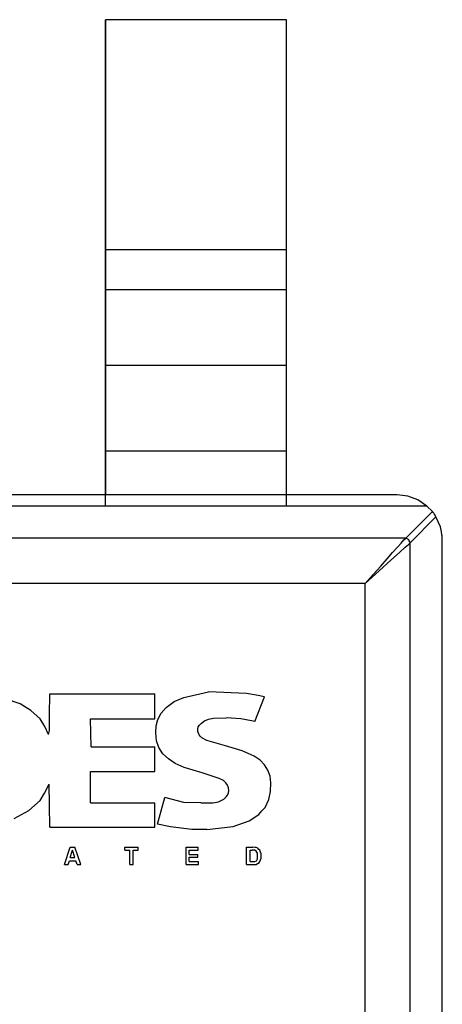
# Model space of a CAD drawing. Header units: inches. Extents: x 0 to 474, y -297 to 0.
# Tile 225 of 256: x 228.335 to 229.27, y -133.817 to -131.641. Entities that reach past the tile are written whole.
import ezdxf

# ---------------------------------------------------------------- set-up
doc = ezdxf.new("R2010")
doc.units = ezdxf.units.IN
doc.header["$MEASUREMENT"] = 0

msp = doc.modelspace()

# ---------------------------------------------------------------- linework, layer by layer
at = {"color": 7, "true_color": 0xffffff}
for p, q in [((228.9253, -131.6408), (228.5253, -131.6408)), ((228.5253, -131.6408), (228.5253, -132.6908)), ((228.9253, -131.6408), (228.5253, -131.6408)), ((228.5253, -132.1498), (228.5253, -131.6408)), ((228.9253, -132.6908), (228.9253, -131.6408)), ((228.9253, -132.1498), (228.9253, -131.6408)), ((228.5253, -132.1728), (228.5253, -132.1498)), ((228.9253, -132.1498), (228.5253, -132.1498)), ((228.9253, -132.1728), (228.9253, -132.1498)), ((228.5253, -132.1948), (228.5253, -132.1728)), ((228.9253, -132.1948), (228.9253, -132.1728)), ((228.5253, -132.2138), (228.5253, -132.1948)), ((228.9253, -132.2138), (228.9253, -132.1948)), ((228.5253, -132.2278), (228.5253, -132.2138)), ((228.5253, -132.2378), (228.5253, -132.2278)), ((228.9253, -132.2278), (228.9253, -132.2138)), ((228.9253, -132.2378), (228.9253, -132.2278)), ((228.5253, -132.4048), (228.5253, -132.2378)), ((228.9253, -132.2378), (228.5253, -132.2378)), ((228.9253, -132.4048), (228.9253, -132.2378)), ((228.5253, -132.4208), (228.5253, -132.4048)), ((228.9253, -132.4048), (228.5253, -132.4048)), ((228.9253, -132.4208), (228.9253, -132.4048)), ((228.5253, -132.4458), (228.5253, -132.4208)), ((228.9253, -132.4458), (228.9253, -132.4208)), ((228.5253, -132.4768), (228.5253, -132.4458)), ((228.9253, -132.4768), (228.9253, -132.4458)), ((228.5253, -132.5128), (228.5253, -132.4768)), ((228.9253, -132.5128), (228.9253, -132.4768)), ((228.5253, -132.5528), (228.5253, -132.5128)), ((228.9253, -132.5528), (228.9253, -132.5128)), ((228.5253, -132.5948), (228.5253, -132.5528)), ((228.9253, -132.5948), (228.9253, -132.5528)), ((228.5253, -132.7158), (228.5253, -132.5948)), ((228.9253, -132.5948), (228.5253, -132.5948)), ((228.9253, -132.7158), (228.9253, -132.5948)), ((229.1703, -132.6908), (224.4703, -132.6908)), ((228.5253, -132.6908), (227.6553, -132.6908)), ((229.1703, -132.6908), (228.9253, -132.6908)), ((229.1943, -132.6938), (229.1703, -132.6908)), ((229.1943, -132.6938), (229.1703, -132.6908)), ((229.2163, -132.7018), (229.1943, -132.6938)), ((229.2163, -132.7018), (229.1943, -132.6938)), ((229.2363, -132.7158), (229.2163, -132.7018)), ((229.2363, -132.7158), (229.2163, -132.7018)), ((229.2363, -132.7158), (224.4043, -132.7158)), ((229.1893, -132.7868), (229.2483, -132.7278)), ((229.2483, -132.7278), (229.2363, -132.7158)), ((229.2483, -132.7278), (229.2363, -132.7158)), ((229.2503, -132.7298), (229.2483, -132.7278)), ((229.2503, -132.7298), (229.2483, -132.7278)), ((229.2513, -132.7318), (229.2503, -132.7298)), ((229.2513, -132.7318), (229.2503, -132.7298)), ((229.2523, -132.7328), (229.2513, -132.7318)), ((229.2523, -132.7328), (229.2513, -132.7318)), ((229.2543, -132.7358), (229.2523, -132.7328)), ((229.2543, -132.7358), (229.2523, -132.7328)), ((229.1993, -132.7968), (229.2563, -132.7398)), ((229.2553, -132.7378), (229.2543, -132.7358)), ((229.2553, -132.7378), (229.2543, -132.7358)), ((229.2563, -132.7398), (229.2553, -132.7378)), ((229.2563, -132.7398), (229.2553, -132.7378)), ((229.2663, -132.7618), (229.2563, -132.7398)), ((229.2663, -132.7618), (229.2563, -132.7398)), ((229.2683, -132.7728), (229.2663, -132.7618)), ((229.2683, -132.7728), (229.2663, -132.7618)), ((229.2693, -132.7798), (229.2683, -132.7728)), ((229.2693, -132.7798), (229.2683, -132.7728)), ((229.1893, -132.7868), (224.4513, -132.7868)), ((229.1713, -132.8068), (229.1793, -132.7978)), ((229.1793, -132.7978), (229.1853, -132.7908)), ((229.1853, -132.7908), (229.1893, -132.7868)), ((229.1913, -132.7878), (229.1893, -132.7868)), ((229.1933, -132.7888), (229.1913, -132.7878)), ((229.1953, -132.7898), (229.1933, -132.7888)), ((229.1963, -132.7908), (229.1953, -132.7898)), ((229.1953, -132.8008), (229.1993, -132.7968)), ((229.1973, -132.7928), (229.1963, -132.7908)), ((229.1983, -132.7948), (229.1973, -132.7928)), ((229.1993, -132.7968), (229.1983, -132.7948)), ((229.1993, -136.0948), (229.1993, -132.7968)), ((229.2703, -132.7818), (229.2693, -132.7798)), ((229.2703, -132.7818), (229.2693, -132.7798)), ((229.2703, -136.4978), (229.2703, -132.7818)), ((229.2703, -132.7848), (229.2703, -132.7818)), ((229.2703, -132.7878), (229.2703, -132.7848)), ((229.2703, -132.7908), (229.2703, -132.7878)), ((229.2703, -136.4908), (229.2703, -132.7908)), ((229.1483, -132.8328), (229.1603, -132.8188)), ((229.1563, -132.8358), (229.1753, -132.8188)), ((229.1603, -132.8188), (229.1713, -132.8068)), ((229.1753, -132.8188), (229.1883, -132.8068)), ((229.1883, -132.8068), (229.1953, -132.8008)), ((229.1303, -132.8588), (229.1563, -132.8358)), ((229.1343, -132.8488), (229.1483, -132.8328)), ((229.0993, -132.8868), (229.1303, -132.8588)), ((229.1173, -132.8668), (229.1343, -132.8488)), ((229.0993, -132.8868), (224.5413, -132.8868)), ((229.0993, -132.8868), (229.1173, -132.8668)), ((229.0993, -136.0948), (229.0993, -132.8868)), ((228.3363, -133.1528), (228.3043, -133.1418)), ((228.4013, -133.1778), (228.4023, -133.1308)), ((228.4023, -133.1308), (228.6343, -133.1308)), ((228.6343, -133.1858), (228.6343, -133.1308)), ((228.6593, -133.1608), (228.6773, -133.1478)), ((228.6773, -133.1478), (228.6983, -133.1388)), ((228.6983, -133.1388), (228.7533, -133.1268)), ((228.8373, -133.1298), (228.7533, -133.1268)), ((228.8633, -133.1348), (228.8373, -133.1298)), ((228.8553, -133.1918), (228.8773, -133.1378)), ((228.8733, -133.1368), (228.8633, -133.1348)), ((228.8773, -133.1378), (228.8733, -133.1368)), ((228.3603, -133.1678), (228.3363, -133.1528)), ((228.3803, -133.1858), (228.3603, -133.1678)), ((228.6483, -133.1738), (228.6593, -133.1608)), ((228.3913, -133.2028), (228.3803, -133.1858)), ((228.4013, -133.2118), (228.4013, -133.1778)), ((228.4933, -133.2478), (228.4923, -133.1858)), ((228.4923, -133.1858), (228.6343, -133.1858)), ((228.6373, -133.2018), (228.6413, -133.1878)), ((228.6413, -133.1878), (228.6483, -133.1738)), ((228.7373, -133.1958), (228.7443, -133.1908)), ((228.7443, -133.1908), (228.7533, -133.1868)), ((228.7533, -133.1868), (228.7643, -133.1848)), ((228.7643, -133.1848), (228.7923, -133.1838)), ((228.8243, -133.1858), (228.7923, -133.1838)), ((228.8483, -133.1908), (228.8243, -133.1858)), ((228.8553, -133.1918), (228.8483, -133.1908)), ((228.3993, -133.2208), (228.3913, -133.2028)), ((228.3993, -133.2208), (228.4013, -133.2118)), ((228.6363, -133.2168), (228.6373, -133.2018)), ((228.7293, -133.2088), (228.7303, -133.2038)), ((228.7293, -133.2138), (228.7293, -133.2088)), ((228.7303, -133.2038), (228.7333, -133.1998)), ((228.7333, -133.1998), (228.7373, -133.1958)), ((228.6383, -133.2348), (228.6363, -133.2168)), ((228.6433, -133.2498), (228.6383, -133.2348)), ((228.7313, -133.2178), (228.7293, -133.2138)), ((228.7323, -133.2218), (228.7313, -133.2178)), ((228.7343, -133.2248), (228.7323, -133.2218)), ((228.7383, -133.2278), (228.7343, -133.2248)), ((228.7493, -133.2338), (228.7383, -133.2278)), ((228.7903, -133.2458), (228.7493, -133.2338)), ((228.4933, -133.2478), (228.6343, -133.2478)), ((228.6343, -133.2748), (228.6343, -133.2478)), ((228.6523, -133.2638), (228.6433, -133.2498)), ((228.8273, -133.2568), (228.7903, -133.2458)), ((228.8543, -133.2688), (228.8273, -133.2568)), ((228.6343, -133.3028), (228.6343, -133.2748)), ((228.6643, -133.2748), (228.6523, -133.2638)), ((228.6793, -133.2848), (228.6643, -133.2748)), ((228.8673, -133.2778), (228.8543, -133.2688)), ((228.8773, -133.2878), (228.8673, -133.2778)), ((228.6993, -133.2938), (228.6793, -133.2848)), ((228.7393, -133.3058), (228.6993, -133.2938)), ((228.8843, -133.2998), (228.8773, -133.2878)), ((228.8893, -133.3128), (228.8843, -133.2998)), ((228.4923, -133.3718), (228.4923, -133.3028)), ((228.4923, -133.3028), (228.6343, -133.3028)), ((228.7763, -133.3178), (228.7393, -133.3058)), ((228.7863, -133.3228), (228.7763, -133.3178)), ((228.8913, -133.3278), (228.8893, -133.3128)), ((228.3903, -133.3508), (228.4003, -133.3308)), ((228.4013, -133.3768), (228.4003, -133.3308)), ((228.7913, -133.3278), (228.7863, -133.3228)), ((228.7953, -133.3328), (228.7913, -133.3278)), ((228.7973, -133.3388), (228.7953, -133.3328)), ((228.7983, -133.3448), (228.7973, -133.3388)), ((228.8903, -133.3468), (228.8913, -133.3278)), ((228.3803, -133.3668), (228.3903, -133.3508)), ((228.6403, -133.4188), (228.6563, -133.3598)), ((228.6703, -133.3638), (228.6563, -133.3598)), ((228.6983, -133.3708), (228.6703, -133.3638)), ((228.7813, -133.3668), (228.7873, -133.3638)), ((228.7873, -133.3638), (228.7923, -133.3588)), ((228.7923, -133.3588), (228.7953, -133.3548)), ((228.7953, -133.3548), (228.7973, -133.3498)), ((228.7973, -133.3498), (228.7983, -133.3448)), ((228.8783, -133.3818), (228.8863, -133.3648)), ((228.8863, -133.3648), (228.8903, -133.3468)), ((228.3553, -133.3888), (228.3683, -133.3778)), ((228.3683, -133.3778), (228.3803, -133.3668)), ((228.4023, -133.4258), (228.4013, -133.3768)), ((228.4923, -133.3718), (228.6343, -133.3718)), ((228.6343, -133.4258), (228.6343, -133.3718)), ((228.7363, -133.3718), (228.6983, -133.3708)), ((228.7363, -133.3718), (228.7623, -133.3718)), ((228.7623, -133.3718), (228.7753, -133.3698)), ((228.7753, -133.3698), (228.7813, -133.3668)), ((228.8713, -133.3898), (228.8783, -133.3818)), ((228.3233, -133.4068), (228.3553, -133.3888)), ((228.8433, -133.4118), (228.8643, -133.3978)), ((228.8643, -133.3978), (228.8713, -133.3898)), ((228.4023, -133.4258), (228.6343, -133.4258)), ((228.6693, -133.4248), (228.6403, -133.4188)), ((228.7163, -133.4308), (228.6693, -133.4248)), ((228.7493, -133.4308), (228.7163, -133.4308)), ((228.7493, -133.4308), (228.8073, -133.4238)), ((228.8073, -133.4238), (228.8433, -133.4118)), ((228.4343, -133.5078), (228.4473, -133.4698)), ((228.4473, -133.4698), (228.4573, -133.4698)), ((228.4703, -133.5078), (228.4573, -133.4698)), ((228.5683, -133.4698), (228.5973, -133.4698)), ((228.5683, -133.4768), (228.5683, -133.4698)), ((228.5973, -133.4768), (228.5973, -133.4698)), ((228.7033, -133.4698), (228.7303, -133.4698)), ((228.7033, -133.5078), (228.7033, -133.4698)), ((228.7303, -133.4768), (228.7303, -133.4698)), ((228.8373, -133.4698), (228.8513, -133.4698)), ((228.8373, -133.5078), (228.8373, -133.4698)), ((228.8553, -133.4708), (228.8513, -133.4698)), ((228.8583, -133.4708), (228.8553, -133.4708)), ((228.8623, -133.4718), (228.8583, -133.4708)), ((228.8643, -133.4748), (228.8623, -133.4718)), ((228.4473, -133.4928), (228.4523, -133.4768)), ((228.4473, -133.4928), (228.4573, -133.4928)), ((228.4573, -133.4928), (228.4523, -133.4768)), ((228.5683, -133.4768), (228.5793, -133.4768)), ((228.5793, -133.5078), (228.5793, -133.4768)), ((228.5863, -133.5078), (228.5863, -133.4768)), ((228.5863, -133.4768), (228.5973, -133.4768)), ((228.7103, -133.4858), (228.7103, -133.4768)), ((228.7103, -133.4768), (228.7303, -133.4768)), ((228.7103, -133.4858), (228.7293, -133.4858)), ((228.7103, -133.5018), (228.7103, -133.4918)), ((228.7103, -133.4918), (228.7293, -133.4918)), ((228.7293, -133.4918), (228.7293, -133.4858)), ((228.8453, -133.5018), (228.8453, -133.4768)), ((228.8453, -133.4768), (228.8493, -133.4768)), ((228.8553, -133.4768), (228.8493, -133.4768)), ((228.8583, -133.4788), (228.8553, -133.4768)), ((228.8613, -133.4828), (228.8583, -133.4788)), ((228.8593, -133.4998), (228.8613, -133.4958)), ((228.8613, -133.4858), (228.8613, -133.4828)), ((228.8613, -133.4888), (228.8613, -133.4858)), ((228.8613, -133.4928), (228.8613, -133.4888)), ((228.8613, -133.4958), (228.8613, -133.4928)), ((228.8663, -133.4768), (228.8643, -133.4748)), ((228.8683, -133.4808), (228.8663, -133.4768)), ((228.8693, -133.4848), (228.8683, -133.4808)), ((228.8683, -133.4978), (228.8693, -133.4938)), ((228.8693, -133.4898), (228.8693, -133.4848)), ((228.8693, -133.4938), (228.8693, -133.4898)), ((228.4343, -133.5078), (228.4423, -133.5078)), ((228.4423, -133.5078), (228.4453, -133.4998)), ((228.4453, -133.4998), (228.4593, -133.4998)), ((228.4623, -133.5078), (228.4593, -133.4998)), ((228.4623, -133.5078), (228.4703, -133.5078)), ((228.5793, -133.5078), (228.5863, -133.5078)), ((228.7033, -133.5078), (228.7313, -133.5078)), ((228.7103, -133.5018), (228.7313, -133.5018)), ((228.7313, -133.5078), (228.7313, -133.5018)), ((228.8373, -133.5078), (228.8523, -133.5078)), ((228.8453, -133.5018), (228.8513, -133.5018)), ((228.8513, -133.5018), (228.8553, -133.5018)), ((228.8523, -133.5078), (228.8563, -133.5078)), ((228.8553, -133.5018), (228.8593, -133.4998)), ((228.8563, -133.5078), (228.8583, -133.5078)), ((228.8583, -133.5078), (228.8613, -133.5058)), ((228.8613, -133.5058), (228.8643, -133.5048)), ((228.8643, -133.5048), (228.8663, -133.5018)), ((228.8663, -133.5018), (228.8683, -133.4978))]:
    msp.add_line(p, q, dxfattribs=at)
at = {"color": 18, "true_color": 0x000000}
for p, q in [((228.9253, -131.6408), (228.5253, -131.6408)), ((228.5253, -131.6408), (228.5253, -132.6908)), ((228.9253, -131.6408), (228.5253, -131.6408)), ((228.5253, -132.1498), (228.5253, -131.6408)), ((228.9253, -132.6908), (228.9253, -131.6408)), ((228.9253, -132.1498), (228.9253, -131.6408)), ((228.5253, -132.1728), (228.5253, -132.1498)), ((228.9253, -132.1498), (228.5253, -132.1498)), ((228.9253, -132.1728), (228.9253, -132.1498)), ((228.5253, -132.1948), (228.5253, -132.1728)), ((228.9253, -132.1948), (228.9253, -132.1728)), ((228.5253, -132.2138), (228.5253, -132.1948)), ((228.9253, -132.2138), (228.9253, -132.1948)), ((228.5253, -132.2278), (228.5253, -132.2138)), ((228.5253, -132.2378), (228.5253, -132.2278)), ((228.9253, -132.2278), (228.9253, -132.2138)), ((228.9253, -132.2378), (228.9253, -132.2278)), ((228.5253, -132.4048), (228.5253, -132.2378)), ((228.9253, -132.2378), (228.5253, -132.2378)), ((228.9253, -132.4048), (228.9253, -132.2378)), ((228.5253, -132.4208), (228.5253, -132.4048)), ((228.9253, -132.4048), (228.5253, -132.4048)), ((228.9253, -132.4208), (228.9253, -132.4048)), ((228.5253, -132.4458), (228.5253, -132.4208)), ((228.9253, -132.4458), (228.9253, -132.4208)), ((228.5253, -132.4768), (228.5253, -132.4458)), ((228.9253, -132.4768), (228.9253, -132.4458)), ((228.5253, -132.5128), (228.5253, -132.4768)), ((228.9253, -132.5128), (228.9253, -132.4768)), ((228.5253, -132.5528), (228.5253, -132.5128)), ((228.9253, -132.5528), (228.9253, -132.5128)), ((228.5253, -132.5948), (228.5253, -132.5528)), ((228.9253, -132.5948), (228.9253, -132.5528)), ((228.5253, -132.7158), (228.5253, -132.5948)), ((228.9253, -132.5948), (228.5253, -132.5948)), ((228.9253, -132.7158), (228.9253, -132.5948)), ((229.1703, -132.6908), (224.4703, -132.6908)), ((228.5253, -132.6908), (227.6553, -132.6908)), ((229.1703, -132.6908), (228.9253, -132.6908)), ((229.1943, -132.6938), (229.1703, -132.6908)), ((229.1943, -132.6938), (229.1703, -132.6908)), ((229.2163, -132.7018), (229.1943, -132.6938)), ((229.2163, -132.7018), (229.1943, -132.6938)), ((229.2363, -132.7158), (229.2163, -132.7018)), ((229.2363, -132.7158), (229.2163, -132.7018)), ((229.2363, -132.7158), (224.4043, -132.7158)), ((229.1893, -132.7868), (229.2483, -132.7278)), ((229.2483, -132.7278), (229.2363, -132.7158)), ((229.2483, -132.7278), (229.2363, -132.7158)), ((229.2503, -132.7298), (229.2483, -132.7278)), ((229.2503, -132.7298), (229.2483, -132.7278)), ((229.2513, -132.7318), (229.2503, -132.7298)), ((229.2513, -132.7318), (229.2503, -132.7298)), ((229.2523, -132.7328), (229.2513, -132.7318)), ((229.2523, -132.7328), (229.2513, -132.7318)), ((229.2543, -132.7358), (229.2523, -132.7328)), ((229.2543, -132.7358), (229.2523, -132.7328)), ((229.1993, -132.7968), (229.2563, -132.7398)), ((229.2553, -132.7378), (229.2543, -132.7358)), ((229.2553, -132.7378), (229.2543, -132.7358)), ((229.2563, -132.7398), (229.2553, -132.7378)), ((229.2563, -132.7398), (229.2553, -132.7378)), ((229.2663, -132.7618), (229.2563, -132.7398)), ((229.2663, -132.7618), (229.2563, -132.7398)), ((229.2683, -132.7728), (229.2663, -132.7618)), ((229.2683, -132.7728), (229.2663, -132.7618)), ((229.2693, -132.7798), (229.2683, -132.7728)), ((229.2693, -132.7798), (229.2683, -132.7728)), ((229.1893, -132.7868), (224.4513, -132.7868)), ((229.1713, -132.8068), (229.1793, -132.7978)), ((229.1793, -132.7978), (229.1853, -132.7908)), ((229.1853, -132.7908), (229.1893, -132.7868)), ((229.1913, -132.7878), (229.1893, -132.7868)), ((229.1933, -132.7888), (229.1913, -132.7878)), ((229.1953, -132.7898), (229.1933, -132.7888)), ((229.1963, -132.7908), (229.1953, -132.7898)), ((229.1953, -132.8008), (229.1993, -132.7968)), ((229.1973, -132.7928), (229.1963, -132.7908)), ((229.1983, -132.7948), (229.1973, -132.7928)), ((229.1993, -132.7968), (229.1983, -132.7948)), ((229.1993, -136.0948), (229.1993, -132.7968)), ((229.2703, -132.7818), (229.2693, -132.7798)), ((229.2703, -132.7818), (229.2693, -132.7798)), ((229.2703, -136.4978), (229.2703, -132.7818)), ((229.2703, -132.7848), (229.2703, -132.7818)), ((229.2703, -132.7878), (229.2703, -132.7848)), ((229.2703, -132.7908), (229.2703, -132.7878)), ((229.2703, -136.4908), (229.2703, -132.7908)), ((229.1483, -132.8328), (229.1603, -132.8188)), ((229.1563, -132.8358), (229.1753, -132.8188)), ((229.1603, -132.8188), (229.1713, -132.8068)), ((229.1753, -132.8188), (229.1883, -132.8068)), ((229.1883, -132.8068), (229.1953, -132.8008)), ((229.1303, -132.8588), (229.1563, -132.8358)), ((229.1343, -132.8488), (229.1483, -132.8328)), ((229.0993, -132.8868), (229.1303, -132.8588)), ((229.1173, -132.8668), (229.1343, -132.8488)), ((229.0993, -132.8868), (224.5413, -132.8868)), ((229.0993, -132.8868), (229.1173, -132.8668)), ((229.0993, -136.0948), (229.0993, -132.8868)), ((228.3363, -133.1528), (228.3043, -133.1418)), ((228.4013, -133.1778), (228.4023, -133.1308)), ((228.4023, -133.1308), (228.6343, -133.1308)), ((228.6343, -133.1858), (228.6343, -133.1308)), ((228.6593, -133.1608), (228.6773, -133.1478)), ((228.6773, -133.1478), (228.6983, -133.1388)), ((228.6983, -133.1388), (228.7533, -133.1268)), ((228.8373, -133.1298), (228.7533, -133.1268)), ((228.8633, -133.1348), (228.8373, -133.1298)), ((228.8553, -133.1918), (228.8773, -133.1378)), ((228.8733, -133.1368), (228.8633, -133.1348)), ((228.8773, -133.1378), (228.8733, -133.1368)), ((228.3603, -133.1678), (228.3363, -133.1528)), ((228.3803, -133.1858), (228.3603, -133.1678)), ((228.6483, -133.1738), (228.6593, -133.1608)), ((228.3913, -133.2028), (228.3803, -133.1858)), ((228.4013, -133.2118), (228.4013, -133.1778)), ((228.4933, -133.2478), (228.4923, -133.1858)), ((228.4923, -133.1858), (228.6343, -133.1858)), ((228.6373, -133.2018), (228.6413, -133.1878)), ((228.6413, -133.1878), (228.6483, -133.1738)), ((228.7373, -133.1958), (228.7443, -133.1908)), ((228.7443, -133.1908), (228.7533, -133.1868)), ((228.7533, -133.1868), (228.7643, -133.1848)), ((228.7643, -133.1848), (228.7923, -133.1838)), ((228.8243, -133.1858), (228.7923, -133.1838)), ((228.8483, -133.1908), (228.8243, -133.1858)), ((228.8553, -133.1918), (228.8483, -133.1908)), ((228.3993, -133.2208), (228.3913, -133.2028)), ((228.3993, -133.2208), (228.4013, -133.2118)), ((228.6363, -133.2168), (228.6373, -133.2018)), ((228.7293, -133.2088), (228.7303, -133.2038)), ((228.7293, -133.2138), (228.7293, -133.2088)), ((228.7303, -133.2038), (228.7333, -133.1998)), ((228.7333, -133.1998), (228.7373, -133.1958)), ((228.6383, -133.2348), (228.6363, -133.2168)), ((228.6433, -133.2498), (228.6383, -133.2348)), ((228.7313, -133.2178), (228.7293, -133.2138)), ((228.7323, -133.2218), (228.7313, -133.2178)), ((228.7343, -133.2248), (228.7323, -133.2218)), ((228.7383, -133.2278), (228.7343, -133.2248)), ((228.7493, -133.2338), (228.7383, -133.2278)), ((228.7903, -133.2458), (228.7493, -133.2338)), ((228.4933, -133.2478), (228.6343, -133.2478)), ((228.6343, -133.2748), (228.6343, -133.2478)), ((228.6523, -133.2638), (228.6433, -133.2498)), ((228.8273, -133.2568), (228.7903, -133.2458)), ((228.8543, -133.2688), (228.8273, -133.2568)), ((228.6343, -133.3028), (228.6343, -133.2748)), ((228.6643, -133.2748), (228.6523, -133.2638)), ((228.6793, -133.2848), (228.6643, -133.2748)), ((228.8673, -133.2778), (228.8543, -133.2688)), ((228.8773, -133.2878), (228.8673, -133.2778)), ((228.6993, -133.2938), (228.6793, -133.2848)), ((228.7393, -133.3058), (228.6993, -133.2938)), ((228.8843, -133.2998), (228.8773, -133.2878)), ((228.8893, -133.3128), (228.8843, -133.2998)), ((228.4923, -133.3718), (228.4923, -133.3028)), ((228.4923, -133.3028), (228.6343, -133.3028)), ((228.7763, -133.3178), (228.7393, -133.3058)), ((228.7863, -133.3228), (228.7763, -133.3178)), ((228.8913, -133.3278), (228.8893, -133.3128)), ((228.3903, -133.3508), (228.4003, -133.3308)), ((228.4013, -133.3768), (228.4003, -133.3308)), ((228.7913, -133.3278), (228.7863, -133.3228)), ((228.7953, -133.3328), (228.7913, -133.3278)), ((228.7973, -133.3388), (228.7953, -133.3328)), ((228.7983, -133.3448), (228.7973, -133.3388)), ((228.8903, -133.3468), (228.8913, -133.3278)), ((228.3803, -133.3668), (228.3903, -133.3508)), ((228.6403, -133.4188), (228.6563, -133.3598)), ((228.6703, -133.3638), (228.6563, -133.3598)), ((228.6983, -133.3708), (228.6703, -133.3638)), ((228.7813, -133.3668), (228.7873, -133.3638)), ((228.7873, -133.3638), (228.7923, -133.3588)), ((228.7923, -133.3588), (228.7953, -133.3548)), ((228.7953, -133.3548), (228.7973, -133.3498)), ((228.7973, -133.3498), (228.7983, -133.3448)), ((228.8783, -133.3818), (228.8863, -133.3648)), ((228.8863, -133.3648), (228.8903, -133.3468)), ((228.3553, -133.3888), (228.3683, -133.3778)), ((228.3683, -133.3778), (228.3803, -133.3668)), ((228.4023, -133.4258), (228.4013, -133.3768)), ((228.4923, -133.3718), (228.6343, -133.3718)), ((228.6343, -133.4258), (228.6343, -133.3718)), ((228.7363, -133.3718), (228.6983, -133.3708)), ((228.7363, -133.3718), (228.7623, -133.3718)), ((228.7623, -133.3718), (228.7753, -133.3698)), ((228.7753, -133.3698), (228.7813, -133.3668)), ((228.8713, -133.3898), (228.8783, -133.3818)), ((228.3233, -133.4068), (228.3553, -133.3888)), ((228.8433, -133.4118), (228.8643, -133.3978)), ((228.8643, -133.3978), (228.8713, -133.3898)), ((228.4023, -133.4258), (228.6343, -133.4258)), ((228.6693, -133.4248), (228.6403, -133.4188)), ((228.7163, -133.4308), (228.6693, -133.4248)), ((228.7493, -133.4308), (228.7163, -133.4308)), ((228.7493, -133.4308), (228.8073, -133.4238)), ((228.8073, -133.4238), (228.8433, -133.4118)), ((228.4343, -133.5078), (228.4473, -133.4698)), ((228.4473, -133.4698), (228.4573, -133.4698)), ((228.4703, -133.5078), (228.4573, -133.4698)), ((228.5683, -133.4698), (228.5973, -133.4698)), ((228.5683, -133.4768), (228.5683, -133.4698)), ((228.5973, -133.4768), (228.5973, -133.4698)), ((228.7033, -133.4698), (228.7303, -133.4698)), ((228.7033, -133.5078), (228.7033, -133.4698)), ((228.7303, -133.4768), (228.7303, -133.4698)), ((228.8373, -133.4698), (228.8513, -133.4698)), ((228.8373, -133.5078), (228.8373, -133.4698)), ((228.8553, -133.4708), (228.8513, -133.4698)), ((228.8583, -133.4708), (228.8553, -133.4708)), ((228.8623, -133.4718), (228.8583, -133.4708)), ((228.8643, -133.4748), (228.8623, -133.4718)), ((228.4473, -133.4928), (228.4523, -133.4768)), ((228.4473, -133.4928), (228.4573, -133.4928)), ((228.4573, -133.4928), (228.4523, -133.4768)), ((228.5683, -133.4768), (228.5793, -133.4768)), ((228.5793, -133.5078), (228.5793, -133.4768)), ((228.5863, -133.5078), (228.5863, -133.4768)), ((228.5863, -133.4768), (228.5973, -133.4768)), ((228.7103, -133.4858), (228.7103, -133.4768)), ((228.7103, -133.4768), (228.7303, -133.4768)), ((228.7103, -133.4858), (228.7293, -133.4858)), ((228.7103, -133.5018), (228.7103, -133.4918)), ((228.7103, -133.4918), (228.7293, -133.4918)), ((228.7293, -133.4918), (228.7293, -133.4858)), ((228.8453, -133.5018), (228.8453, -133.4768)), ((228.8453, -133.4768), (228.8493, -133.4768)), ((228.8553, -133.4768), (228.8493, -133.4768)), ((228.8583, -133.4788), (228.8553, -133.4768)), ((228.8613, -133.4828), (228.8583, -133.4788)), ((228.8593, -133.4998), (228.8613, -133.4958)), ((228.8613, -133.4858), (228.8613, -133.4828)), ((228.8613, -133.4888), (228.8613, -133.4858)), ((228.8613, -133.4928), (228.8613, -133.4888)), ((228.8613, -133.4958), (228.8613, -133.4928)), ((228.8663, -133.4768), (228.8643, -133.4748)), ((228.8683, -133.4808), (228.8663, -133.4768)), ((228.8693, -133.4848), (228.8683, -133.4808)), ((228.8683, -133.4978), (228.8693, -133.4938)), ((228.8693, -133.4898), (228.8693, -133.4848)), ((228.8693, -133.4938), (228.8693, -133.4898)), ((228.4343, -133.5078), (228.4423, -133.5078)), ((228.4423, -133.5078), (228.4453, -133.4998)), ((228.4453, -133.4998), (228.4593, -133.4998)), ((228.4623, -133.5078), (228.4593, -133.4998)), ((228.4623, -133.5078), (228.4703, -133.5078)), ((228.5793, -133.5078), (228.5863, -133.5078)), ((228.7033, -133.5078), (228.7313, -133.5078)), ((228.7103, -133.5018), (228.7313, -133.5018)), ((228.7313, -133.5078), (228.7313, -133.5018)), ((228.8373, -133.5078), (228.8523, -133.5078)), ((228.8453, -133.5018), (228.8513, -133.5018)), ((228.8513, -133.5018), (228.8553, -133.5018)), ((228.8523, -133.5078), (228.8563, -133.5078)), ((228.8553, -133.5018), (228.8593, -133.4998)), ((228.8563, -133.5078), (228.8583, -133.5078)), ((228.8583, -133.5078), (228.8613, -133.5058)), ((228.8613, -133.5058), (228.8643, -133.5048)), ((228.8643, -133.5048), (228.8663, -133.5018)), ((228.8663, -133.5018), (228.8683, -133.4978))]:
    msp.add_line(p, q, dxfattribs=at)

doc.saveas('drawing.dxf')
